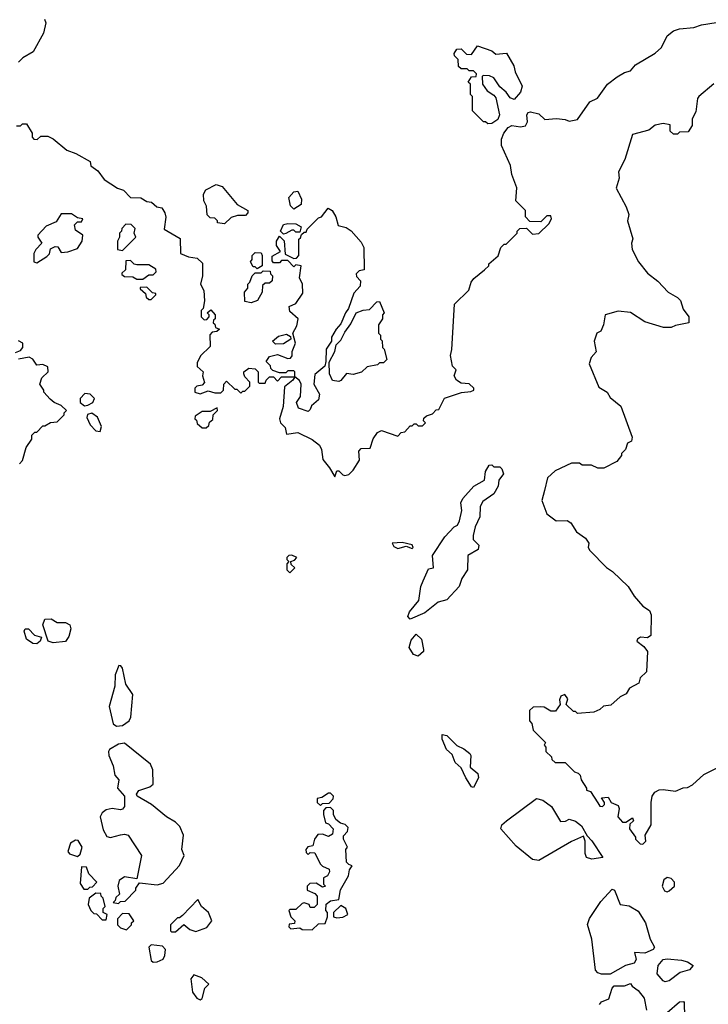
# Model space of a CAD drawing. Extents: x 1793424 to 1900092, y 321114 to 470632.
# Tile 52 of 256: x 1844301 to 1847676, y 369776 to 374601. Entities that reach past the tile are written whole.
import ezdxf

# ---------------------------------------------------------------- set-up
doc = ezdxf.new("R2010")
doc.units = 0

msp = doc.modelspace()

# ---------------------------------------------------------------- linework, layer by layer
at = {"layer": '0CON05XD'}
for points in [[(1844423, 374603), (1844430, 374585), (1844417.5, 374535), (1844367.3, 374442.7), (1844316.4, 374413.6), (1844295, 374393.3)], [(1846466.4, 372773.6), (1846511.7, 372778.3), (1846527.5, 372785), (1846527.5, 372795), (1846505, 372815.7), (1846465, 372820), (1846442.5, 372835), (1846430, 372855), (1846440, 372885), (1846423, 372903), (1846412.5, 372955), (1846420, 372985), (1846433, 373207), (1846502.5, 373275), (1846513.3, 373315), (1846527, 373333), (1846580, 373375), (1846600, 373395), (1846600, 373405), (1846646.4, 373443.6), (1846660, 373485), (1846675, 373500), (1846685, 373500), (1846740, 373555), (1846740, 373565), (1846751.7, 373578.3), (1846785, 373580), (1846815, 373550), (1846845, 373552.5), (1846895, 373600), (1846907.5, 373625), (1846905, 373640), (1846885, 373640), (1846855, 373610), (1846801.7, 373611.7), (1846780, 373635), (1846780, 373665), (1846733, 373713), (1846737, 373777), (1846713, 373843), (1846707, 373887), (1846662.5, 373985), (1846662.5, 374015), (1846673.3, 374045), (1846695, 374073.3), (1846712.5, 374082.5), (1846755, 374075.8), (1846779.7, 374080.3), (1846789.5, 374100.5), (1846787.5, 374135), (1846793.6, 374146.4), (1846805, 374150), (1846845, 374140), (1846875, 374112.5), (1846933, 374117), (1846975, 374112.5), (1846995, 374103.3), (1847035, 374112.5), (1847095, 374197.5), (1847133, 374217), (1847182.5, 374285), (1847229.3, 374320.7), (1847265, 374342.5), (1847295, 374350), (1847320, 374380), (1847415, 374436.7), (1847446.7, 374465), (1847475, 374522.5), (1847505, 374546.7), (1847535, 374556.7), (1847605, 374563.3), (1847643.6, 374576.4), (1847715, 374586.7)], [(1846595, 374090), (1846585, 374100), (1846575, 374100), (1846520, 374155), (1846520, 374225), (1846510, 374235), (1846510, 374285), (1846500, 374295), (1846515, 374320), (1846538.3, 374321.7), (1846540, 374335), (1846525, 374350), (1846505, 374350), (1846495, 374360), (1846465, 374360), (1846451.7, 374371.7), (1846450, 374405), (1846433, 374423), (1846430, 374435), (1846443, 374457), (1846465, 374457.5), (1846491.7, 374431.7), (1846515, 374430), (1846545, 374472.5), (1846615, 374448.1), (1846635, 374432), (1846687, 374437), (1846722.5, 374375), (1846730, 374345), (1846763.3, 374275), (1846756.2, 374245), (1846725, 374210), (1846705, 374218), (1846685.6, 374245.6), (1846655, 374272), (1846625.6, 374315.6), (1846603.6, 374326.4), (1846572.5, 374327.5), (1846568.3, 374321.7), (1846570, 374285), (1846592, 374252), (1846625, 374231.2), (1846635, 374217.5), (1846652.5, 374135), (1846645, 374112.5), (1846615, 374092.5), (1846595, 374090)], [(1847704.1, 374285.9), (1847630, 374225), (1847622.5, 374215), (1847615, 374150), (1847597.5, 374115), (1847597, 374083), (1847578.3, 374051.7), (1847535, 374050), (1847525, 374040), (1847505, 374040), (1847490, 374055), (1847490, 374085), (1847455, 374092.5), (1847415, 374083.3), (1847385, 374058.8), (1847305, 374037.5), (1847267.5, 373915), (1847236.7, 373855), (1847240, 373825), (1847224, 373775), (1847273.6, 373683.6), (1847286.4, 373646.4), (1847280, 373615), (1847306.4, 373526.4), (1847300, 373505), (1847303.3, 373475), (1847333.3, 373415), (1847378.3, 373358.3), (1847429.3, 373319.3), (1847480, 373265), (1847525, 373240), (1847540, 373225), (1847553, 373183), (1847580, 373145), (1847580, 373115), (1847515, 373102.5), (1847495, 373092.5), (1847457, 373093), (1847365, 373120), (1847295, 373166.7), (1847235, 373172.5), (1847170, 373155), (1847162.5, 373105), (1847150, 373075), (1847130, 373065), (1847117.5, 373025), (1847127, 372973), (1847102.5, 372945), (1847092.5, 372915), (1847139.3, 372799.3), (1847180, 372775), (1847195, 372750), (1847247, 372707), (1847302.5, 372555), (1847300, 372535), (1847280, 372525), (1847270, 372495), (1847250, 372475), (1847250, 372465), (1847227.5, 372435), (1847165, 372402.5), (1847135, 372402.5), (1847103, 372417), (1847058.3, 372418.3), (1847045, 372427.5), (1847005, 372427.5), (1846925, 372390), (1846887.5, 372355), (1846873, 372293), (1846860, 372245), (1846885, 372180), (1846930, 372145), (1846985, 372146.7), (1847002.5, 372135), (1847030.7, 372090.7), (1847075, 372060), (1847090, 372035), (1847087.5, 372015), (1847095, 372000), (1847177, 371917), (1847206.4, 371896.4), (1847282.7, 371822.7), (1847313.3, 371775), (1847356.1, 371726.1), (1847388.8, 371705), (1847396, 371685), (1847395, 371582.5), (1847377.7, 371572.3), (1847344.5, 371575.5), (1847328.8, 371565), (1847326.2, 371555), (1847359.5, 371529.5), (1847377.5, 371505), (1847372.5, 371405), (1847342.5, 371375), (1847335, 371350), (1847290, 371325), (1847273, 371297), (1847245, 371282.5), (1847198.3, 371241.7), (1847163, 371237), (1847145, 371220), (1847115, 371207.5), (1847035, 371200), (1847025, 371210), (1847015, 371210), (1846980, 371245), (1846987, 371273), (1846973.6, 371293.6), (1846953.8, 371285), (1846947.5, 371267.5), (1846950, 371245), (1846927, 371213), (1846905, 371212.5), (1846871.7, 371231.7), (1846855, 371233.3), (1846818.3, 371231.7), (1846800, 371215), (1846800, 371165), (1846811.7, 371151.7), (1846818.3, 371118.3), (1846878.3, 371058.3), (1846872.5, 371045), (1846880, 371035), (1846880, 371015), (1846908.3, 370988.3), (1846910, 370975), (1846925, 370960), (1846975, 370960), (1847020, 370915), (1847038.3, 370908.3), (1847048.3, 370898.3), (1847052.5, 370875), (1847080, 370835), (1847080, 370825), (1847098.3, 370818.3), (1847135, 370762.5), (1847145, 370746.7), (1847157.5, 370745), (1847167.5, 370755), (1847167.5, 370765), (1847153, 370787), (1847185, 370790), (1847200, 370765), (1847235, 370750), (1847240, 370735), (1847233.3, 370695), (1847255, 370667.5), (1847271.7, 370668.3), (1847305, 370690), (1847310, 370675), (1847291.7, 370658.3), (1847290, 370635), (1847320, 370595), (1847320, 370585), (1847341.7, 370561.7), (1847355, 370560), (1847370, 370575), (1847367.5, 370605), (1847396.7, 370655), (1847396, 370765), (1847401.2, 370795), (1847414.1, 370815.9), (1847435, 370826.7), (1847455, 370828.8), (1847515, 370820), (1847553.6, 370836.4), (1847575, 370837.5), (1847599.3, 370850.7), (1847655, 370902.5), (1847723.6, 370936.4)], [(1844285, 374080), (1844305, 374080), (1844315, 374090), (1844335, 374090), (1844362.5, 374045), (1844362.5, 374025), (1844370, 374015), (1844387, 374013), (1844405, 374030), (1844439.3, 374029.3), (1844465, 374017.5), (1844531.7, 373961.7), (1844575.9, 373945.9), (1844646.4, 373906.4), (1844650, 373885), (1844685, 373860), (1844715, 373817.5), (1844780, 373775), (1844810, 373765), (1844845, 373730), (1844895, 373727.5), (1844925, 373710), (1844947, 373707), (1844973, 373683), (1844998.3, 373678.3), (1845012.5, 373655), (1845017, 373633), (1845010, 373575), (1845088.3, 373528.3), (1845090, 373455), (1845128.3, 373438.3), (1845171.7, 373431.7), (1845197, 373407), (1845197.5, 373345), (1845187.5, 373305), (1845203, 373273), (1845206.7, 373223.3), (1845200, 373185), (1845190, 373175), (1845190, 373145), (1845205, 373130), (1845218.3, 373131.7), (1845230, 373145), (1845230, 373155), (1845220, 373165), (1845238.3, 373178.3), (1845260, 373155), (1845260, 373135), (1845251.7, 373128.3), (1845250, 373115), (1845258.3, 373108.3), (1845261.7, 373091.7), (1845280, 373085), (1845267, 373073), (1845245, 373070), (1845233, 373057), (1845235, 373000), (1845187, 372953), (1845170.8, 372919.2), (1845171.2, 372901.2), (1845200, 372875), (1845197.5, 372855), (1845207.5, 372822.5), (1845195, 372810), (1845170, 372805), (1845160, 372795), (1845160, 372775), (1845185, 372767.5), (1845225, 372782.5), (1845257, 372773), (1845287, 372773), (1845300, 372785), (1845302.5, 372815), (1845315, 372830), (1845355, 372790), (1845365, 372790), (1845385, 372770), (1845395, 372780), (1845405, 372780), (1845430, 372805), (1845430, 372825), (1845405, 372850), (1845400, 372865), (1845400, 372875), (1845425, 372892.5), (1845455, 372890), (1845470, 372875), (1845470, 372825), (1845475, 372820), (1845505, 372820), (1845510, 372835), (1845525, 372850), (1845545, 372850), (1845565, 372830), (1845585, 372850), (1845650, 372850), (1845650, 372875), (1845645, 372880), (1845615, 372880), (1845605, 372870), (1845575, 372870), (1845541.7, 372881.7), (1845531.7, 372891.7), (1845530, 372905), (1845510, 372925), (1845525, 372950), (1845565, 372960), (1845615, 372940), (1845628.3, 372941.7), (1845637, 372953), (1845637.5, 372975), (1845652.5, 373015), (1845640, 373065), (1845659.5, 373100.5), (1845666.7, 373135), (1845625, 373170), (1845622.5, 373195), (1845655, 373210), (1845689.3, 373260.7), (1845687.5, 373305), (1845672.5, 373335), (1845680, 373395), (1845655, 373400), (1845645, 373390), (1845615, 373420), (1845585, 373420), (1845575, 373410), (1845545, 373410), (1845538.3, 373418.3), (1845538.3, 373441.7), (1845580, 373465), (1845560, 373495), (1845560, 373515), (1845575, 373540), (1845597, 373517), (1845601.7, 373451.7), (1845645, 373430), (1845658.3, 373431.7), (1845670, 373445), (1845670, 373525), (1845678.3, 373531.7), (1845681.7, 373548.3), (1845695, 373560), (1845705, 373560), (1845710, 373575), (1845765, 373630), (1845780, 373635), (1845813, 373677), (1845832.5, 373665), (1845850, 373635), (1845861.7, 373591.7), (1845901.7, 373581.7), (1845926.4, 373566.4), (1845975, 373510), (1845987.5, 373485), (1845990, 373375), (1845965, 373370), (1845950, 373355), (1845951.7, 373341.7), (1845971.7, 373321.7), (1845970, 373295), (1845939.3, 373260.7), (1845912.5, 373185), (1845897.5, 373165), (1845875, 373110), (1845852.5, 373085), (1845830, 373045), (1845830, 373025), (1845803.6, 372986.4), (1845802.5, 372925), (1845796.7, 372903.3), (1845747.5, 372862.5), (1845743.3, 372815), (1845770, 372765), (1845765, 372737.5), (1845730.7, 372709.3), (1845725, 372690), (1845715, 372680), (1845667, 372697), (1845657.5, 372725), (1845677.5, 372755), (1845680, 372815), (1845673, 372833), (1845650, 372850), (1845640, 372835), (1845598.3, 372801.7), (1845592.5, 372705), (1845573.8, 372645), (1845580, 372625), (1845601.7, 372601.7), (1845609.3, 372569.3), (1845665, 372577.5), (1845735, 372543.3), (1845770, 372515), (1845780, 372495), (1845786.2, 372445), (1845820, 372405), (1845845, 372360), (1845855, 372390), (1845865, 372390), (1845885, 372370), (1845895, 372367.5), (1845915, 372372.5), (1845936.4, 372393.6), (1845967, 372443), (1845963, 372487), (1845975, 372500), (1846018.3, 372501.7), (1846033, 372547), (1846055, 372577.5), (1846075, 372587.5), (1846155, 372560), (1846171.7, 372578.3), (1846188.3, 372581.7), (1846215, 372610), (1846225, 372610), (1846235, 372620), (1846245, 372620), (1846255, 372610), (1846275, 372610), (1846290, 372625), (1846280, 372635), (1846281.7, 372648.3), (1846295, 372660), (1846325, 372670), (1846341.7, 372688.3), (1846355, 372690), (1846383.6, 372746.4), (1846466.4, 372773.6)], [(1845305, 373600), (1845270, 373605), (1845270, 373615), (1845258.3, 373628.3), (1845235, 373630), (1845220, 373645), (1845216.4, 373686.4), (1845203.6, 373713.6), (1845202.5, 373745), (1845213.6, 373766.4), (1845265, 373792.5), (1845293, 373783), (1845367.5, 373695), (1845420, 373665), (1845420, 373655), (1845408.3, 373641.7), (1845368.3, 373641.7), (1845338.3, 373631.7), (1845305, 373600)], [(1845645, 373672.5), (1845628.3, 373688.3), (1845620.7, 373729.3), (1845645, 373757.5), (1845665, 373760), (1845681.7, 373721.7), (1845680, 373695), (1845645, 373672.5)], [(1844385, 373410), (1844435, 373440), (1844447, 373453), (1844451.7, 373478.3), (1844475, 373490), (1844488.3, 373488.3), (1844505, 373460), (1844537, 373463), (1844585, 373480), (1844607.5, 373515), (1844610, 373545), (1844575, 373570), (1844570, 373595), (1844585, 373610), (1844605, 373610), (1844610, 373625), (1844585, 373630), (1844555, 373650), (1844505, 373650), (1844479.3, 373610.7), (1844431.7, 373588.3), (1844390, 373545), (1844390, 373535), (1844410, 373505), (1844380, 373475), (1844370, 373455), (1844370, 373415), (1844385, 373410)], [(1844805, 373470), (1844870, 373535), (1844862.5, 373555), (1844867, 373577), (1844847, 373597), (1844821.7, 373598.3), (1844801.7, 373578.3), (1844800, 373565), (1844790, 373555), (1844790, 373535), (1844780, 373515), (1844780, 373475), (1844805, 373470)], [(1845595, 373550), (1845580, 373565), (1845595, 373597.5), (1845615, 373602.5), (1845655, 373600), (1845680, 373585), (1845675, 373560), (1845655, 373560), (1845645, 373570), (1845635, 373570), (1845605, 373552.5), (1845595, 373550)], [(1845465, 373380), (1845455, 373390), (1845445, 373390), (1845432.5, 373415), (1845440, 373425), (1845440, 373445), (1845455, 373460), (1845485, 373457.5), (1845490, 373445), (1845490, 373395), (1845465, 373380)], [(1844905, 373330), (1844935, 373350), (1844955, 373350), (1844970, 373365), (1844968.3, 373378.3), (1844935, 373400), (1844875, 373400), (1844863, 373403), (1844845, 373420), (1844821.7, 373418.3), (1844820, 373375), (1844801.7, 373358.3), (1844801.7, 373351.7), (1844815, 373342.5), (1844855, 373340), (1844875, 373330), (1844905, 373330)], [(1845435, 373212.5), (1845405, 373220), (1845402.5, 373265), (1845420, 373285), (1845420, 373305), (1845430, 373315), (1845440, 373345), (1845455, 373360), (1845485, 373360), (1845495, 373370), (1845528.3, 373368.3), (1845530, 373355), (1845540, 373345), (1845538.3, 373321.7), (1845525, 373310), (1845505, 373310), (1845491.7, 373298.3), (1845490, 373265), (1845467.5, 373225), (1845435, 373212.5)], [(1844945, 373230), (1844968.3, 373251.7), (1844968.3, 373258.3), (1844951.7, 373261.7), (1844925, 373290), (1844891.7, 373288.3), (1844891.7, 373281.7), (1844918.3, 373258.3), (1844921.7, 373241.7), (1844935, 373230), (1844945, 373230)], [(1845865, 372827.5), (1845835, 372832.5), (1845820, 372865), (1845818.3, 372921.7), (1845845.9, 372974.1), (1845853, 373007), (1845875, 373030), (1845895, 373070), (1845925, 373110), (1845950, 373165), (1845985, 373177.5), (1846015, 373180), (1846051.7, 373218.3), (1846065, 373220), (1846087.5, 373165), (1846080, 373155), (1846080, 373135), (1846060, 373105), (1846060, 373065), (1846070, 373055), (1846070, 373035), (1846077, 373027), (1846080, 372995), (1846087, 372987), (1846100, 372935), (1846085, 372920), (1846065, 372920), (1846055, 372910), (1846005, 372900), (1845977, 372873), (1845935, 372862.5), (1845903, 372867), (1845875, 372832.5), (1845865, 372827.5)], [(1845555, 373010), (1845540, 373025), (1845569.3, 373050.7), (1845609.3, 373059.3), (1845628.3, 373048.3), (1845630, 373035), (1845595, 373012.5), (1845555, 373010)], [(1844280, 372970), (1844305, 372980), (1844316.1, 372993.9), (1844315.9, 373015.9), (1844295, 373026.7)], [(1844300, 372425), (1844315, 372440), (1844332.5, 372505), (1844360, 372545), (1844360, 372565), (1844375, 372580), (1844385, 372580), (1844415, 372610), (1844425, 372610), (1844453, 372627), (1844485, 372630), (1844520, 372665), (1844520, 372675), (1844530, 372685), (1844505, 372710), (1844470, 372725), (1844450.7, 372740.7), (1844420, 372775), (1844420, 372785), (1844400, 372815), (1844410, 372845), (1844440, 372875), (1844439.2, 372899.2), (1844415, 372910.8), (1844385, 372907.5), (1844365, 372937.5), (1844347, 372947), (1844295, 372937.5)], [(1844618.3, 372708.3), (1844635, 372712.5), (1844660, 372725), (1844667.5, 372745), (1844646.1, 372766.1), (1844620.7, 372769.3), (1844597.5, 372745), (1844597.5, 372725), (1844618.3, 372708.3)], [(1844695, 372582.5), (1844703, 372607), (1844682.3, 372652.3), (1844655, 372672.5), (1844633.3, 372666.7), (1844630.7, 372650.7), (1844646.2, 372615), (1844675, 372586.7), (1844695, 372582.5)], [(1845215, 372600), (1845228.3, 372611.7), (1845231.7, 372628.3), (1845248.3, 372641.7), (1845250, 372665), (1845270, 372685), (1845268.3, 372698.3), (1845235, 372680), (1845195, 372680), (1845161.7, 372658.3), (1845160, 372645), (1845168.3, 372638.3), (1845171.7, 372621.7), (1845195, 372600), (1845215, 372600)], [(1846215, 371662.5), (1846203.6, 371676.4), (1846211.7, 371698.3), (1846257.5, 371755), (1846267, 371823), (1846278.3, 371851.7), (1846305, 371910), (1846330, 371915), (1846324, 371975), (1846385, 372066.7), (1846430, 372115), (1846446.4, 372123.6), (1846457.5, 372145), (1846467.5, 372195), (1846463, 372233), (1846473.3, 372255), (1846526.7, 372315), (1846580, 372345), (1846583.6, 372386.4), (1846601.7, 372418.3), (1846615, 372420), (1846625, 372410), (1846655, 372410), (1846665, 372400), (1846672.5, 372375), (1846650, 372345), (1846646.7, 372315), (1846625, 372277.5), (1846571.1, 372238.9), (1846558.1, 372215), (1846556.1, 372163.9), (1846533.8, 372115), (1846523.6, 372073.6), (1846523.9, 372053.9), (1846551.2, 372025), (1846548.8, 372005), (1846497.5, 371975), (1846496, 371905), (1846468.3, 371861.7), (1846455, 371822.5), (1846395, 371757.5), (1846353, 371747), (1846286.1, 371693.9), (1846215, 371662.5)], [(1846155, 372008.8), (1846195, 372020), (1846225, 372010), (1846230, 372015), (1846225, 372027.5), (1846175, 372038), (1846127.5, 372035), (1846135, 372018.8), (1846155, 372008.8)], [(1845625, 371890), (1845650, 371915), (1845631.7, 371931.7), (1845630, 371945), (1845648.3, 371951.7), (1845660, 371965), (1845635, 371976.7), (1845620, 371975), (1845610, 371965), (1845610, 371955), (1845620, 371945), (1845610, 371935), (1845610, 371905), (1845625, 371890)], [(1844465, 371546.9), (1844441.4, 371555), (1844415.3, 371635), (1844425, 371663.1), (1844455, 371664.6), (1844485, 371646.5), (1844526.2, 371646.2), (1844547.7, 371635), (1844551.8, 371615), (1844541.5, 371578.5), (1844525, 371554.3), (1844465, 371546.9)], [(1844385, 371541.9), (1844365, 371544.5), (1844334, 371565), (1844322.5, 371605), (1844327.5, 371615), (1844345, 371616.2), (1844374.5, 371584.5), (1844407.5, 371575), (1844402, 371555), (1844385, 371541.9)], [(1846255, 371482.5), (1846230.7, 371490.7), (1846210, 371525), (1846219.3, 371560.7), (1846245, 371590), (1846270, 371565), (1846280, 371515), (1846280, 371505), (1846255, 371482.5)], [(1844775, 371138.8), (1844805, 371142), (1844837.5, 371165), (1844846.4, 371183.6), (1844856.4, 371293.6), (1844820.8, 371345), (1844805, 371422.5), (1844797.5, 371435), (1844786.4, 371436.4), (1844769.7, 371390.3), (1844768, 371335), (1844740, 371235), (1844759.7, 371149.7), (1844775, 371138.8)], [(1846525, 370838.8), (1846515, 370842), (1846487.5, 370885), (1846464.2, 370934.2), (1846435, 370960), (1846420.5, 371000.5), (1846392.5, 371025), (1846372.5, 371075), (1846371.7, 371098.3), (1846395, 371092.5), (1846443.9, 371043.9), (1846478.3, 371028.3), (1846507.5, 371005), (1846512.5, 370995), (1846508.3, 370938.3), (1846546.4, 370906.4), (1846550, 370885), (1846525, 370838.8)], [(1844785, 370270), (1844795, 370280), (1844818.3, 370281.7), (1844870, 370335), (1844870, 370345), (1844888.3, 370371.7), (1844975, 370361.2), (1845005, 370368.8), (1845084.1, 370455.9), (1845107.5, 370505), (1845096, 370535), (1845103.8, 370605), (1845086.8, 370646.8), (1845065, 370668.8), (1845020, 370695), (1844946.7, 370755), (1844876.7, 370795), (1844873.3, 370805), (1844885, 370823.8), (1844938.7, 370841.3), (1844955.5, 370854.5), (1844954.2, 370925), (1844942.7, 370952.7), (1844815.7, 371055.7), (1844785, 371050), (1844741.2, 371025), (1844736.2, 371015), (1844738.8, 370995), (1844760, 370945), (1844768.3, 370898.3), (1844787.5, 370875), (1844780, 370835), (1844815.7, 370795.7), (1844814.3, 370745.7), (1844805, 370731.2), (1844795, 370728.8), (1844755, 370736), (1844725, 370728), (1844705.8, 370714.2), (1844696.2, 370695), (1844710.8, 370630.8), (1844728.3, 370598.3), (1844746.1, 370593.9), (1844795, 370606.7), (1844815, 370610), (1844832.5, 370605), (1844898.8, 370505), (1844875, 370390), (1844815, 370400), (1844788.3, 370381.7), (1844782.5, 370355), (1844790, 370315), (1844771.7, 370298.3), (1844770, 370285), (1844760, 370275), (1844785, 370270)], [(1845775, 370750), (1845785, 370760), (1845818.3, 370761.7), (1845837, 370783), (1845840, 370795), (1845825, 370810), (1845815, 370810), (1845781.7, 370788.3), (1845760, 370785), (1845760, 370765), (1845775, 370750)], [(1846845, 370480), (1846815, 370486), (1846735, 370550), (1846660, 370635), (1846663.8, 370655), (1846686.7, 370675), (1846835, 370783.8), (1846865, 370776), (1846907.5, 370745), (1846951.7, 370671.7), (1846977, 370673), (1846995, 370682.5), (1847025, 370673.8), (1847055, 370650.8), (1847081.7, 370601.7), (1847105, 370577.5), (1847160, 370495), (1847105, 370487.5), (1847080, 370495), (1847072.5, 370515), (1847072.5, 370575), (1847065, 370600), (1847005, 370573.3), (1846845, 370480)], [(1845735, 370140), (1845765, 370170), (1845798.3, 370171.7), (1845810, 370205), (1845810, 370225), (1845802.5, 370235), (1845803, 370267), (1845825, 370283.3), (1845865, 370290), (1845873, 370337), (1845912.5, 370405), (1845917.5, 370435), (1845930, 370455), (1845915, 370460), (1845903, 370473), (1845900, 370535), (1845907.5, 370545), (1845887.5, 370585), (1845888.3, 370601.7), (1845908.3, 370621.7), (1845911.7, 370641.7), (1845897, 370657), (1845873.9, 370663.9), (1845850.7, 370680.7), (1845840, 370705), (1845840, 370725), (1845825, 370740), (1845801.7, 370738.3), (1845790, 370725), (1845790, 370705), (1845800, 370665), (1845815, 370660), (1845837.5, 370635), (1845835, 370610), (1845815, 370598.8), (1845785, 370610), (1845761.7, 370608.3), (1845746.7, 370585), (1845738.3, 370551.7), (1845713, 370547), (1845703.3, 370535), (1845705, 370520), (1845715, 370510), (1845725, 370520), (1845748.3, 370518.3), (1845773.6, 370463.6), (1845785, 370452.5), (1845818.3, 370438.3), (1845820, 370425), (1845810, 370405), (1845790, 370395), (1845790, 370365), (1845800, 370355), (1845785, 370350), (1845755, 370370), (1845723, 370367), (1845710, 370355), (1845710, 370335), (1845748.3, 370318.3), (1845760, 370305), (1845760, 370265), (1845745, 370250), (1845725, 370250), (1845720, 370265), (1845695, 370272.5), (1845685, 370270), (1845655, 370240), (1845625, 370240), (1845620, 370235), (1845630, 370205), (1845650, 370185), (1845648.3, 370171.7), (1845621.7, 370168.3), (1845620, 370155), (1845630, 370145), (1845675, 370150), (1845685, 370142.5), (1845735, 370140)], [(1844585, 370500), (1844598.3, 370511.7), (1844607.5, 370545), (1844588.3, 370578.3), (1844575, 370580), (1844550, 370565), (1844537.5, 370525), (1844545, 370512.5), (1844585, 370500)], [(1844635, 370340), (1844645, 370350), (1844658.3, 370351.7), (1844680, 370375), (1844640, 370415), (1844628.3, 370448.3), (1844605, 370450), (1844598.3, 370368.3), (1844615, 370340), (1844635, 370340)], [(1847475, 370327.5), (1847485, 370332.5), (1847510, 370355), (1847510, 370375), (1847495, 370392.5), (1847475, 370397.5), (1847457.5, 370385), (1847450, 370355), (1847461.7, 370331.7), (1847475, 370327.5)], [(1847195, 369922.9), (1847153.1, 369923.1), (1847135, 369930), (1847122.8, 369942.8), (1847104.6, 370095), (1847083.8, 370166.2), (1847093.8, 370196.2), (1847150.2, 370279.8), (1847205, 370340), (1847215.7, 370335.7), (1847244.4, 370264.4), (1847288.7, 370258.7), (1847331.8, 370231.8), (1847368.9, 370175), (1847390.6, 370095), (1847412.5, 370055), (1847405.5, 370044.5), (1847365, 370026.2), (1847315, 370030), (1847322.5, 369995), (1847312.5, 369977.5), (1847270.8, 369965), (1847195, 369922.9)], [(1844725, 370190), (1844730, 370215), (1844710, 370225), (1844710, 370245), (1844720, 370255), (1844710, 370295), (1844700, 370305), (1844698.3, 370318.3), (1844675, 370320), (1844642.5, 370295), (1844637.5, 370265), (1844650, 370235), (1844665, 370220), (1844678.3, 370218.3), (1844705, 370190), (1844725, 370190)], [(1845065, 370130), (1845105, 370167.5), (1845135, 370142.5), (1845165, 370132.5), (1845218.3, 370151.7), (1845242.5, 370185), (1845226.7, 370225), (1845192.5, 370255), (1845175, 370290), (1845099.3, 370210.7), (1845085, 370200), (1845075, 370200), (1845040, 370165), (1845040, 370135), (1845045, 370130), (1845065, 370130)], [(1845855, 370200), (1845885, 370202.5), (1845910, 370215), (1845900, 370245), (1845875, 370260), (1845840, 370225), (1845840, 370205), (1845855, 370200)], [(1844825, 370140), (1844850, 370165), (1844850, 370175), (1844860, 370185), (1844838.3, 370218.3), (1844805, 370220), (1844780, 370195), (1844780, 370165), (1844795, 370150), (1844825, 370140)], [(1844955, 369982.5), (1844975, 369983.3), (1845005, 369997.5), (1845013.3, 370015), (1845016.2, 370045), (1845000.5, 370060.5), (1844945, 370066.7), (1844933.8, 370055), (1844945, 369990), (1844955, 369982.5)], [(1847465, 369886.2), (1847455, 369890), (1847426.2, 369925), (1847430, 369965), (1847455, 369994.4), (1847475, 369998.9), (1847545, 369992.5), (1847574, 369984), (1847602.5, 369965), (1847583.3, 369945), (1847538.9, 369931.1), (1847485, 369891.2), (1847465, 369886.2)], [(1845185, 369798), (1845195, 369803.3), (1845208.8, 369855), (1845227.5, 369875), (1845194, 369905), (1845155, 369920), (1845139.5, 369900.5), (1845148.6, 369835), (1845168.8, 369805), (1845185, 369798)], [(1847142.5, 369775), (1847152.7, 369787.3), (1847188.2, 369801.8), (1847204.4, 369855), (1847215, 369865.7), (1847265, 369866.2), (1847295, 369877.5), (1847302.5, 369865), (1847332.6, 369842.6), (1847361.2, 369805), (1847372.7, 369747.3)], [(1847475, 369736), (1847535, 369788), (1847555, 369790), (1847557.5, 369785), (1847560, 369715)]]:
    msp.add_lwpolyline(points, dxfattribs=at)

doc.saveas('drawing.dxf')
